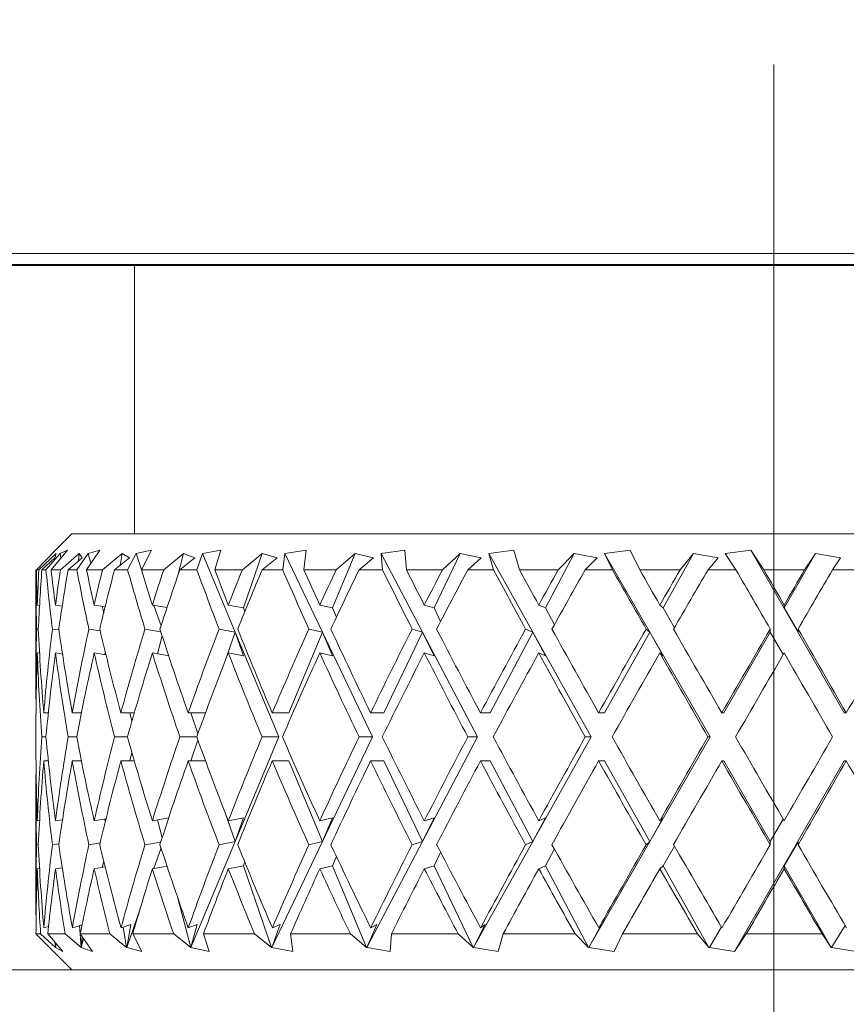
# Model space of a CAD drawing. Header units: inches. Extents: x 2.3 to 31.3, y 1.3 to 21.
# Tile 9 of 26: x 13.194 to 13.539, y 6.224 to 6.635. Entities that reach past the tile are written whole.
import ezdxf

# ---------------------------------------------------------------- set-up
doc = ezdxf.new("R2010")
doc.units = ezdxf.units.IN
doc.header["$MEASUREMENT"] = 0
doc.linetypes.add('CENTERX2', pattern=[0.8, 0.5, -0.1, 0.1, -0.1])

msp = doc.modelspace()

# ---------------------------------------------------------------- linework, layer by layer
at = {"color": 7, "linetype": 'CENTERX2', "lineweight": 0}
msp.add_line((13.50854, 1.31649), (13.50854, 7.04611), dxfattribs=at)
at = {"color": 7, "linetype": 'Continuous', "lineweight": 15}
for p, q in [((12.68104, 6.53757), (14.33704, 6.53757)), ((14.19476, 6.53302), (12.81926, 6.53302)), ((13.24162, 6.53257), (13.18701, 6.53257)), ((13.24162, 6.53257), (13.24162, 6.42057)), ((13.7724, 6.53257), (13.24162, 6.53257)), ((13.21551, 6.42057), (13.20807, 6.41313)), ((13.21551, 6.42057), (13.79851, 6.42057)), ((13.20068, 6.40557), (13.20867, 6.4137)), ((13.2089, 6.4123), (13.20173, 6.40557)), ((13.21058, 6.4123), (13.2047, 6.40557)), ((13.20683, 6.40557), (13.21372, 6.4137)), ((13.20867, 6.4137), (13.2073, 6.4123)), ((13.20846, 6.41057), (13.2089, 6.4123)), ((13.21372, 6.4137), (13.21058, 6.4123)), ((13.21058, 6.4123), (13.2109, 6.41038)), ((13.21852, 6.4123), (13.21074, 6.40557)), ((13.22238, 6.4123), (13.21757, 6.40557)), ((13.21852, 6.4123), (13.2183, 6.40925)), ((13.21986, 6.41057), (13.21852, 6.4123)), ((13.2216, 6.40557), (13.22722, 6.4137)), ((13.22722, 6.4137), (13.22238, 6.4123)), ((13.22238, 6.4123), (13.22344, 6.40823)), ((13.23644, 6.4123), (13.22828, 6.40557)), ((13.23644, 6.4123), (13.23561, 6.40741)), ((13.23953, 6.41057), (13.23644, 6.4123)), ((13.24237, 6.4123), (13.23878, 6.40557)), ((13.24876, 6.4137), (13.24237, 6.4123)), ((13.24237, 6.4123), (13.24464, 6.40568)), ((13.24459, 6.40557), (13.24876, 6.4137)), ((13.26214, 6.4123), (13.25383, 6.40557)), ((13.26214, 6.4123), (13.25977, 6.40318)), ((13.26689, 6.41057), (13.26214, 6.4123)), ((13.26997, 6.4123), (13.2677, 6.40557)), ((13.27773, 6.4137), (13.26997, 6.4123)), ((13.26997, 6.4123), (13.28363, 6.37953)), ((13.27513, 6.40557), (13.27773, 6.4137)), ((13.29488, 6.4123), (13.28667, 6.40557)), ((13.29488, 6.4123), (13.28709, 6.38961)), ((13.30115, 6.41057), (13.29488, 6.4123)), ((13.3044, 6.4123), (13.3035, 6.40557)), ((13.3133, 6.4137), (13.3044, 6.4123)), ((13.3044, 6.4123), (13.32007, 6.37953)), ((13.31234, 6.40557), (13.3133, 6.4137)), ((13.33373, 6.4123), (13.32427, 6.38961)), ((13.33373, 6.4123), (13.32584, 6.40557)), ((13.34134, 6.41057), (13.33373, 6.4123)), ((13.35444, 6.4137), (13.34465, 6.4123)), ((13.34465, 6.4123), (13.34516, 6.40557)), ((13.34465, 6.4123), (13.36189, 6.37953)), ((13.35515, 6.40557), (13.35444, 6.4137)), ((13.37756, 6.4123), (13.36671, 6.38961)), ((13.37756, 6.4123), (13.37023, 6.40557)), ((13.3863, 6.41057), (13.37756, 6.4123)), ((13.39997, 6.4137), (13.38957, 6.4123)), ((13.38957, 6.4123), (13.39148, 6.40557)), ((13.38957, 6.4123), (13.40788, 6.37953)), ((13.40232, 6.40557), (13.39997, 6.4137)), ((13.42512, 6.4123), (13.41318, 6.38961)), ((13.42512, 6.4123), (13.41855, 6.40557)), ((13.43473, 6.41057), (13.42512, 6.4123)), ((13.44857, 6.4137), (13.43787, 6.4123)), ((13.43787, 6.4123), (13.44112, 6.40557)), ((13.43787, 6.4123), (13.45672, 6.37953)), ((13.45251, 6.40557), (13.44857, 6.4137)), ((13.47503, 6.4123), (13.46235, 6.38961)), ((13.47503, 6.4123), (13.46942, 6.40557)), ((13.48524, 6.41057), (13.47503, 6.4123)), ((13.49886, 6.4137), (13.48816, 6.4123)), ((13.48816, 6.4123), (13.49265, 6.40557)), ((13.53791, 6.34582), (13.49886, 6.4137)), ((13.50427, 6.40557), (13.49886, 6.4137)), ((13.52586, 6.4123), (13.51281, 6.38961)), ((13.52586, 6.4123), (13.52137, 6.40557)), ((13.53637, 6.41057), (13.52586, 6.4123)), ((13.203, 6.40557), (13.20846, 6.41057)), ((13.21395, 6.40557), (13.21986, 6.41057)), ((13.23334, 6.40557), (13.23953, 6.41057)), ((13.2606, 6.40557), (13.26689, 6.41057)), ((13.29495, 6.40557), (13.30115, 6.41057)), ((13.3354, 6.40557), (13.34134, 6.41057)), ((13.38078, 6.40557), (13.3863, 6.41057)), ((13.4298, 6.40557), (13.43473, 6.41057)), ((13.48104, 6.40557), (13.48524, 6.41057)), ((13.53302, 6.40557), (13.53637, 6.41057)), ((13.20051, 6.40325), (13.20051, 6.35835)), ((13.20173, 6.40557), (13.20068, 6.40557)), ((13.2047, 6.40557), (13.203, 6.40557)), ((13.21074, 6.40557), (13.20683, 6.40557)), ((13.21757, 6.40557), (13.21395, 6.40557)), ((13.22828, 6.40557), (13.2216, 6.40557)), ((13.23878, 6.40557), (13.23334, 6.40557)), ((13.25383, 6.40557), (13.24459, 6.40557)), ((13.2677, 6.40557), (13.2606, 6.40557)), ((13.28667, 6.40557), (13.27513, 6.40557)), ((13.3035, 6.40557), (13.29495, 6.40557)), ((13.32584, 6.40557), (13.31234, 6.40557)), ((13.34516, 6.40557), (13.3354, 6.40557)), ((13.37023, 6.40557), (13.35515, 6.40557)), ((13.39148, 6.40557), (13.38078, 6.40557)), ((13.41855, 6.40557), (13.40232, 6.40557)), ((13.44112, 6.40557), (13.4298, 6.40557)), ((13.46942, 6.40557), (13.45251, 6.40557)), ((13.49265, 6.40557), (13.48104, 6.40557)), ((13.52137, 6.40557), (13.50427, 6.40557)), ((13.5446, 6.40557), (13.53302, 6.40557)), ((13.20201, 6.3907), (13.20109, 6.39084)), ((13.21148, 6.39041), (13.20867, 6.39084)), ((13.22939, 6.39011), (13.22483, 6.39084)), ((13.25522, 6.38978), (13.2491, 6.39084)), ((13.24978, 6.39072), (13.25272, 6.38216)), ((13.28709, 6.38961), (13.2808, 6.39084)), ((13.32427, 6.38961), (13.31901, 6.39084)), ((13.36671, 6.38961), (13.36262, 6.39084)), ((13.41318, 6.38961), (13.41039, 6.39084)), ((13.46235, 6.38961), (13.46093, 6.39084)), ((13.51281, 6.38961), (13.51281, 6.39084)), ((13.22809, 6.39032), (13.22879, 6.38766)), ((13.28765, 6.38799), (13.28709, 6.38961)), ((13.32591, 6.38572), (13.32427, 6.38961)), ((13.36942, 6.38401), (13.36671, 6.38961)), ((13.41691, 6.38262), (13.41318, 6.38961)), ((13.46701, 6.38139), (13.46235, 6.38961)), ((13.5186, 6.37968), (13.51281, 6.38961)), ((13.20079, 6.38084), (13.2015, 6.38074)), ((13.20739, 6.38084), (13.2101, 6.38044)), ((13.22261, 6.38084), (13.22731, 6.3801)), ((13.24602, 6.38084), (13.25264, 6.3797)), ((13.27693, 6.38084), (13.28363, 6.37953)), ((13.28363, 6.37953), (13.27953, 6.36758)), ((13.28363, 6.37953), (13.30185, 6.33582)), ((13.28363, 6.37953), (13.28709, 6.36961)), ((13.32007, 6.37953), (13.30602, 6.34582)), ((13.31446, 6.38084), (13.32007, 6.37953)), ((13.32007, 6.37953), (13.34098, 6.33582)), ((13.32007, 6.37953), (13.32427, 6.36961)), ((13.36189, 6.37953), (13.34576, 6.34582)), ((13.35753, 6.38084), (13.36189, 6.37953)), ((13.36189, 6.37953), (13.38488, 6.33582)), ((13.36189, 6.37953), (13.36671, 6.36961)), ((13.40788, 6.37953), (13.39014, 6.34582)), ((13.4049, 6.38084), (13.40788, 6.37953)), ((13.40788, 6.37953), (13.41318, 6.36961)), ((13.40788, 6.37953), (13.4323, 6.33582)), ((13.45672, 6.37953), (13.43789, 6.34582)), ((13.45521, 6.38084), (13.45672, 6.37953)), ((13.45672, 6.37953), (13.46235, 6.36961)), ((13.45672, 6.37953), (13.48187, 6.33582)), ((13.50701, 6.37953), (13.48762, 6.34582)), ((13.50701, 6.38084), (13.50701, 6.37953)), ((13.50701, 6.37953), (13.51245, 6.37022)), ((13.5186, 6.38081), (13.5186, 6.37968)), ((13.25321, 6.37794), (13.25126, 6.37046)), ((13.20202, 6.3707), (13.20109, 6.37084)), ((13.21159, 6.3704), (13.20867, 6.37084)), ((13.22973, 6.37006), (13.22483, 6.37084)), ((13.22947, 6.3711), (13.22931, 6.37013)), ((13.25592, 6.36966), (13.2491, 6.37084)), ((13.28709, 6.36961), (13.2808, 6.37084)), ((13.32427, 6.36961), (13.31901, 6.37084)), ((13.36671, 6.36961), (13.36262, 6.37084)), ((13.41318, 6.36961), (13.41039, 6.37084)), ((13.46235, 6.36961), (13.46093, 6.37084)), ((13.20568, 6.34582), (13.20378, 6.34582)), ((13.21949, 6.34582), (13.21569, 6.34582)), ((13.24157, 6.34582), (13.23598, 6.34582)), ((13.23966, 6.34582), (13.24056, 6.34234)), ((13.27128, 6.34582), (13.26406, 6.34582)), ((13.26519, 6.34582), (13.26814, 6.33724)), ((13.30602, 6.34582), (13.29914, 6.34582)), ((13.34576, 6.34582), (13.34019, 6.34582)), ((13.39014, 6.34582), (13.38605, 6.34582)), ((13.43789, 6.34582), (13.43538, 6.34582)), ((13.48762, 6.34582), (13.48678, 6.34582)), ((13.53791, 6.34582), (13.53875, 6.34582)), ((13.20051, 6.33835), (13.20051, 6.33329)), ((13.20468, 6.33582), (13.20299, 6.33582)), ((13.21754, 6.33582), (13.21395, 6.33582)), ((13.23872, 6.33582), (13.23333, 6.33582)), ((13.26763, 6.33582), (13.26059, 6.33582)), ((13.26814, 6.33441), (13.26519, 6.32582)), ((13.30185, 6.33582), (13.28363, 6.29211)), ((13.30185, 6.33582), (13.29493, 6.33582)), ((13.34098, 6.33582), (13.32007, 6.29211)), ((13.34098, 6.33582), (13.33538, 6.33582)), ((13.38488, 6.33582), (13.36189, 6.29211)), ((13.38488, 6.33582), (13.38076, 6.33582)), ((13.4323, 6.33582), (13.40788, 6.29211)), ((13.4323, 6.33582), (13.42978, 6.33582)), ((13.48187, 6.33582), (13.45672, 6.29211)), ((13.48187, 6.33582), (13.48102, 6.33582)), ((13.24056, 6.3293), (13.23966, 6.32582)), ((13.20568, 6.32582), (13.20378, 6.32582)), ((13.21949, 6.32582), (13.21569, 6.32582)), ((13.24157, 6.32582), (13.23598, 6.32582)), ((13.27128, 6.32582), (13.26406, 6.32582)), ((13.30602, 6.32582), (13.29914, 6.32582)), ((13.30602, 6.32582), (13.32007, 6.29211)), ((13.34576, 6.32582), (13.34019, 6.32582)), ((13.34576, 6.32582), (13.36189, 6.29211)), ((13.39014, 6.32582), (13.38605, 6.32582)), ((13.39014, 6.32582), (13.40788, 6.29211)), ((13.43789, 6.32582), (13.43538, 6.32582)), ((13.43789, 6.32582), (13.45672, 6.29211)), ((13.48762, 6.32582), (13.48678, 6.32582)), ((13.48762, 6.32582), (13.50701, 6.29211)), ((13.49215, 6.24628), (13.53791, 6.32582)), ((13.53791, 6.32582), (13.53875, 6.32582)), ((13.20051, 6.31329), (13.20051, 6.26839)), ((13.27953, 6.30407), (13.28363, 6.29211)), ((13.20109, 6.30081), (13.20202, 6.30095)), ((13.20867, 6.30081), (13.21159, 6.30125)), ((13.22483, 6.30081), (13.22973, 6.30159)), ((13.22931, 6.30152), (13.22947, 6.30055)), ((13.2491, 6.30081), (13.25592, 6.30199)), ((13.25126, 6.30118), (13.25321, 6.2937)), ((13.2808, 6.30081), (13.28709, 6.30204)), ((13.28709, 6.30204), (13.28363, 6.29211)), ((13.31901, 6.30081), (13.32427, 6.30204)), ((13.32427, 6.30204), (13.32007, 6.29211)), ((13.36671, 6.30204), (13.36189, 6.29211)), ((13.36262, 6.30081), (13.36671, 6.30204)), ((13.41318, 6.30204), (13.40788, 6.29211)), ((13.41039, 6.30081), (13.41318, 6.30204)), ((13.46235, 6.30204), (13.45672, 6.29211)), ((13.46093, 6.30081), (13.46235, 6.30204)), ((13.51245, 6.30143), (13.50701, 6.29211)), ((13.25264, 6.29194), (13.24602, 6.2908)), ((13.28363, 6.29211), (13.2652, 6.24789)), ((13.28363, 6.29211), (13.27693, 6.2908)), ((13.32007, 6.29211), (13.29892, 6.24789)), ((13.32007, 6.29211), (13.31446, 6.2908)), ((13.36189, 6.29211), (13.33862, 6.24789)), ((13.36189, 6.29211), (13.35753, 6.2908)), ((13.40788, 6.29211), (13.38317, 6.24789)), ((13.40788, 6.29211), (13.4049, 6.2908)), ((13.45672, 6.29211), (13.43128, 6.24789)), ((13.45672, 6.29211), (13.45521, 6.2908)), ((13.50701, 6.29211), (13.50701, 6.2908)), ((13.51281, 6.28204), (13.5186, 6.29197)), ((13.5186, 6.29197), (13.5186, 6.29083)), ((13.2015, 6.29091), (13.20079, 6.2908)), ((13.2101, 6.29121), (13.20739, 6.2908)), ((13.22731, 6.29154), (13.22261, 6.2908)), ((13.25272, 6.28948), (13.24978, 6.28093)), ((13.36671, 6.28204), (13.36942, 6.28763)), ((13.41318, 6.28204), (13.41691, 6.28903)), ((13.46235, 6.28204), (13.46701, 6.29026)), ((13.22879, 6.28399), (13.22809, 6.28133)), ((13.28709, 6.28204), (13.28765, 6.28365)), ((13.32427, 6.28204), (13.32591, 6.28593)), ((13.20109, 6.28081), (13.20201, 6.28095)), ((13.20867, 6.28081), (13.21148, 6.28123)), ((13.22483, 6.28081), (13.22939, 6.28153)), ((13.2491, 6.28081), (13.25522, 6.28187)), ((13.2808, 6.28081), (13.28709, 6.28204)), ((13.28709, 6.28204), (13.29882, 6.24789)), ((13.31901, 6.28081), (13.32427, 6.28204)), ((13.32427, 6.28204), (13.33851, 6.24789)), ((13.36262, 6.28081), (13.36671, 6.28204)), ((13.36671, 6.28204), (13.38304, 6.24789)), ((13.41039, 6.28081), (13.41318, 6.28204)), ((13.41318, 6.28204), (13.43115, 6.24789)), ((13.46093, 6.28081), (13.46235, 6.28204)), ((13.46235, 6.28204), (13.48143, 6.24789)), ((13.51281, 6.28081), (13.51281, 6.28204)), ((13.51281, 6.28204), (13.53245, 6.24789)), ((13.25977, 6.26847), (13.26512, 6.24789)), ((13.24399, 6.26407), (13.23844, 6.24789)), ((13.20379, 6.25612), (13.20578, 6.25671)), ((13.21572, 6.25612), (13.2198, 6.25737)), ((13.21869, 6.25703), (13.21936, 6.24789)), ((13.23602, 6.25612), (13.24014, 6.25747)), ((13.23693, 6.25642), (13.23837, 6.24789)), ((13.24014, 6.25747), (13.23842, 6.24792)), ((13.26411, 6.25612), (13.26782, 6.25747)), ((13.26782, 6.25747), (13.26519, 6.24792)), ((13.30239, 6.25747), (13.29891, 6.24792)), ((13.2992, 6.25612), (13.30239, 6.25747)), ((13.34285, 6.25747), (13.33862, 6.24792)), ((13.34026, 6.25612), (13.34285, 6.25747)), ((13.38802, 6.25747), (13.38318, 6.24792)), ((13.38612, 6.25612), (13.38802, 6.25747)), ((13.43663, 6.25747), (13.43129, 6.24792)), ((13.43546, 6.25612), (13.43663, 6.25747)), ((13.48666, 6.25647), (13.48159, 6.24792)), ((13.53824, 6.25714), (13.53262, 6.24792)), ((13.20477, 6.24933), (13.20053, 6.25357)), ((13.20053, 6.25357), (13.20247, 6.25357)), ((13.20247, 6.25357), (13.20862, 6.24789)), ((13.21175, 6.24628), (13.20544, 6.25357)), ((13.20544, 6.25357), (13.2127, 6.25357)), ((13.2127, 6.25357), (13.21936, 6.24789)), ((13.22418, 6.24628), (13.21904, 6.25357)), ((13.21904, 6.25357), (13.23139, 6.25357)), ((13.21974, 6.25257), (13.21938, 6.24792)), ((13.22038, 6.25166), (13.2194, 6.24789)), ((13.23139, 6.25357), (13.23837, 6.24789)), ((13.24475, 6.24628), (13.24092, 6.25357)), ((13.24092, 6.25357), (13.25801, 6.25357)), ((13.25801, 6.25357), (13.26512, 6.24789)), ((13.27286, 6.24628), (13.27045, 6.25357)), ((13.27045, 6.25357), (13.2918, 6.25357)), ((13.2918, 6.25357), (13.29882, 6.24789)), ((13.30771, 6.24628), (13.30679, 6.25357)), ((13.30679, 6.25357), (13.33178, 6.25357)), ((13.33178, 6.25357), (13.33851, 6.24789)), ((13.3483, 6.24628), (13.34889, 6.25357)), ((13.34889, 6.25357), (13.3768, 6.25357)), ((13.3768, 6.25357), (13.38304, 6.24789)), ((13.39344, 6.24628), (13.39553, 6.25357)), ((13.39553, 6.25357), (13.42556, 6.25357)), ((13.42556, 6.25357), (13.43115, 6.24789)), ((13.44186, 6.24628), (13.44539, 6.25357)), ((13.44539, 6.25357), (13.47667, 6.25357)), ((13.47667, 6.25357), (13.48143, 6.24789)), ((13.49215, 6.24628), (13.49701, 6.25357)), ((13.49701, 6.25357), (13.52865, 6.25357)), ((13.52865, 6.25357), (13.53245, 6.24789)), ((13.20476, 6.24932), (13.21551, 6.23857)), ((13.20856, 6.24997), (13.20862, 6.24792)), ((13.20862, 6.24789), (13.20862, 6.24792)), ((13.20862, 6.24792), (13.20864, 6.24789)), ((13.20892, 6.24955), (13.20864, 6.24789)), ((13.20864, 6.24789), (13.21175, 6.24628)), ((13.21936, 6.24789), (13.21938, 6.24792)), ((13.21938, 6.24792), (13.2194, 6.24789)), ((13.2194, 6.24789), (13.22418, 6.24628)), ((13.23837, 6.24789), (13.23842, 6.24792)), ((13.23842, 6.24792), (13.23844, 6.24789)), ((13.23844, 6.24789), (13.24475, 6.24628)), ((13.26512, 6.24789), (13.26519, 6.24792)), ((13.26519, 6.24792), (13.2652, 6.24789)), ((13.2652, 6.24789), (13.27286, 6.24628)), ((13.29882, 6.24789), (13.29891, 6.24792)), ((13.29891, 6.24792), (13.29892, 6.24789)), ((13.29892, 6.24789), (13.30771, 6.24628)), ((13.33851, 6.24789), (13.33862, 6.24792)), ((13.33862, 6.24792), (13.33862, 6.24789)), ((13.33862, 6.24789), (13.3483, 6.24628)), ((13.38304, 6.24789), (13.38318, 6.24792)), ((13.38318, 6.24792), (13.38317, 6.24789)), ((13.38317, 6.24789), (13.39344, 6.24628)), ((13.43115, 6.24789), (13.43129, 6.24792)), ((13.43129, 6.24792), (13.43128, 6.24789)), ((13.43128, 6.24789), (13.44186, 6.24628)), ((13.48143, 6.24789), (13.48159, 6.24792)), ((13.48159, 6.24792), (13.48157, 6.24789)), ((13.48157, 6.24789), (13.49215, 6.24628)), ((13.53245, 6.24789), (13.53262, 6.24792)), ((13.53262, 6.24792), (13.53259, 6.24789)), ((13.53259, 6.24789), (13.54287, 6.24628)), ((13.06201, 6.23857), (13.47176, 6.23857)), ((13.54226, 6.23857), (13.47176, 6.23857))]:
    msp.add_line(p, q, dxfattribs=at)
for centre, major_axis, ratio, start_param, end_param in [((13.50701, 6.33582), (-0.0576, 0.52986), 0.568145, 1.377349, 1.424209), ((13.50701, 6.35582), (-0.0576, 0.52986), 0.568145, 1.415266, 1.443115), ((13.50701, 6.33582), (-0.01948, 0.53075), 0.576312, 1.417877, 1.445832), ((13.50701, 6.31582), (-0.01948, 0.53075), 0.576312, 1.379769, 1.426919), ((13.50701, 6.33582), (-0.12592, 0.52665), 0.530596, 1.312839, 1.3597), ((13.50701, 6.35582), (-0.12592, 0.52665), 0.530596, 1.350756, 1.378606), ((13.50701, 6.33582), (0.0576, 0.52986), 0.568145, 1.500708, 1.528662), ((13.50701, 6.31582), (0.0576, 0.52986), 0.568145, 1.462599, 1.509749), ((13.50701, 6.33582), (-0.18015, 0.52398), 0.473241, 1.27774, 1.3246), ((13.50701, 6.35582), (-0.18015, 0.52398), 0.473241, 1.315657, 1.343506), ((13.50701, 6.33582), (0.12592, 0.52665), 0.530596, 1.565217, 1.593171), ((13.50701, 6.31582), (0.12592, 0.52665), 0.530596, 1.527108, 1.574258), ((13.50701, 6.33582), (-0.22127, 0.52324), 0.405341, 1.269268, 1.316128), ((13.50701, 6.35582), (-0.22127, 0.52324), 0.405341, 1.307185, 1.335035), ((13.50701, 6.33582), (0.18015, 0.52398), 0.473241, 1.600316, 1.628271), ((13.50701, 6.31582), (0.18015, 0.52398), 0.473241, 1.562208, 1.609358), ((13.50701, 6.33582), (-0.25201, 0.52421), 0.332803, 1.280382, 1.327242), ((13.50701, 6.35582), (-0.25201, 0.52421), 0.332803, 1.318299, 1.346148), ((13.50701, 6.33582), (0.22127, 0.52324), 0.405341, 1.608788, 1.636742), ((13.50701, 6.31582), (0.22127, 0.52324), 0.405341, 1.57068, 1.617829), ((13.50701, 6.33582), (-0.27462, 0.5261), 0.258705, 1.304796, 1.351657), ((13.50701, 6.35582), (-0.27462, 0.5261), 0.258705, 1.342713, 1.370563), ((13.50701, 6.33582), (0.25201, 0.52421), 0.332803, 1.597674, 1.625629), ((13.50701, 6.31582), (0.25201, 0.52421), 0.332803, 1.559566, 1.606716), ((13.50701, 6.33582), (-0.29061, 0.52816), 0.184425, 1.337898, 1.384758), ((13.50701, 6.35582), (-0.29061, 0.52816), 0.184425, 1.375815, 1.403665), ((13.50701, 6.33582), (0.27462, 0.5261), 0.258705, 1.57326, 1.601214), ((13.50701, 6.31582), (0.27462, 0.5261), 0.258705, 1.535151, 1.582301), ((13.50701, 6.33582), (-0.30086, 0.52983), 0.110441, 1.376397, 1.423257), ((13.50701, 6.35582), (-0.30086, 0.52983), 0.110441, 1.414314, 1.442164), ((13.50701, 6.33582), (0.29061, 0.52816), 0.184425, 1.540158, 1.568112), ((13.50701, 6.31582), (0.29061, 0.52816), 0.184425, 1.502049, 1.549199), ((13.50701, 6.33582), (-0.30588, 0.53075), 0.036772, 1.417839, 1.4647), ((13.50701, 6.35582), (-0.30588, 0.53075), 0.036772, 1.455757, 1.483606), ((13.50701, 6.33582), (0.30086, 0.52983), 0.110441, 1.501659, 1.529613), ((13.50701, 6.31582), (0.30086, 0.52983), 0.110441, 1.46355, 1.5107), ((13.50701, 6.33582), (-0.30588, 0.53075), 0.036772, 4.776108, 4.822969), ((13.50701, 6.35582), (-0.30588, 0.53075), 0.036772, 4.757202, 4.785052), ((13.50701, 6.33582), (0.30588, 0.53075), 0.036772, 1.460217, 1.488171), ((13.50701, 6.31582), (0.30588, 0.53075), 0.036772, 1.422108, 1.469258), ((13.50701, 6.33582), (-0.01948, 0.53075), 0.576312, 1.464738, 1.526047), ((13.50701, 6.35582), (-0.0576, 0.52986), 0.568145, 1.462028, 1.527955), ((13.50701, 6.33582), (0.0576, 0.52986), 0.568145, 1.547568, 1.613638), ((13.50701, 6.35582), (-0.12592, 0.52665), 0.530596, 1.397519, 1.463446), ((13.50701, 6.33582), (0.12592, 0.52665), 0.530596, 1.612077, 1.678147), ((13.50701, 6.35582), (-0.18015, 0.52398), 0.473241, 1.362419, 1.428346), ((13.50701, 6.33582), (0.18015, 0.52398), 0.473241, 1.647177, 1.713247), ((13.50701, 6.35582), (-0.22127, 0.52324), 0.405341, 1.353947, 1.419874), ((13.50701, 6.33582), (0.22127, 0.52324), 0.405341, 1.655648, 1.721718), ((13.50701, 6.35582), (-0.25201, 0.52421), 0.332803, 1.365061, 1.430988), ((13.50701, 6.33582), (0.25201, 0.52421), 0.332803, 1.644535, 1.710605), ((13.50701, 6.35582), (-0.27462, 0.5261), 0.258705, 1.389476, 1.455402), ((13.50701, 6.33582), (0.27462, 0.5261), 0.258705, 1.62012, 1.68619), ((13.50701, 6.35582), (-0.29061, 0.52816), 0.184425, 1.422577, 1.488504), ((13.50701, 6.33582), (0.29061, 0.52816), 0.184425, 1.587018, 1.653088), ((13.50701, 6.35582), (-0.30086, 0.52983), 0.110441, 1.461076, 1.527003), ((13.50701, 6.33582), (0.30086, 0.52983), 0.110441, 1.548519, 1.614589), ((13.50701, 6.35582), (-0.30588, 0.53075), 0.036772, 1.502519, 1.568446), ((13.50701, 6.33582), (0.30588, 0.53075), 0.036772, 1.507077, 1.573147), ((13.50701, 6.35582), (-0.30588, 0.53075), 0.036772, 4.672362, 4.738289), ((13.50701, 6.33582), (0.30588, 0.53075), 0.036772, 4.752416, 4.818486), ((13.50701, 6.31582), (-0.01948, 0.53075), 0.576312, 1.445832, 1.507192), ((13.50701, 6.33582), (-0.0576, 0.52986), 0.568145, 1.443115, 1.509117), ((13.50701, 6.31582), (0.0576, 0.52986), 0.568145, 1.528662, 1.594793), ((13.50701, 6.33582), (-0.12592, 0.52665), 0.530596, 1.378606, 1.444608), ((13.50701, 6.31582), (0.12592, 0.52665), 0.530596, 1.593171, 1.659302), ((13.50701, 6.33582), (-0.18015, 0.52398), 0.473241, 1.343506, 1.409508), ((13.50701, 6.31582), (0.18015, 0.52398), 0.473241, 1.628271, 1.694402), ((13.50701, 6.33582), (-0.22127, 0.52324), 0.405341, 1.335035, 1.401036), ((13.50701, 6.31582), (0.22127, 0.52324), 0.405341, 1.636742, 1.702874), ((13.50701, 6.33582), (-0.25201, 0.52421), 0.332803, 1.346148, 1.41215), ((13.50701, 6.31582), (0.25201, 0.52421), 0.332803, 1.625629, 1.69176), ((13.50701, 6.33582), (-0.27462, 0.5261), 0.258705, 1.370563, 1.436565), ((13.50701, 6.31582), (0.27462, 0.5261), 0.258705, 1.601214, 1.667345), ((13.50701, 6.33582), (-0.29061, 0.52816), 0.184425, 1.403665, 1.469666), ((13.50701, 6.31582), (0.29061, 0.52816), 0.184425, 1.568112, 1.634244), ((13.50701, 6.33582), (-0.30086, 0.52983), 0.110441, 1.442164, 1.508165), ((13.50701, 6.31582), (0.30086, 0.52983), 0.110441, 1.529613, 1.595745), ((13.50701, 6.33582), (-0.30588, 0.53075), 0.036772, 1.483606, 1.549608), ((13.50701, 6.31582), (0.30588, 0.53075), 0.036772, 1.488171, 1.554302), ((13.50701, 6.33582), (-0.30588, 0.53075), 0.036772, 4.6912, 4.757202), ((13.50701, 6.35582), (0.01948, 0.53075), 0.576312, 1.634401, 1.695761), ((13.50701, 6.33582), (0.0576, 0.52986), 0.568145, 1.632476, 1.698478), ((13.50701, 6.35582), (-0.0576, 0.52986), 0.568145, 1.546799, 1.612931), ((13.50701, 6.33582), (0.12592, 0.52665), 0.530596, 1.696985, 1.762987), ((13.50701, 6.35582), (-0.12592, 0.52665), 0.530596, 1.48229, 1.548422), ((13.50701, 6.33582), (0.18015, 0.52398), 0.473241, 1.732085, 1.798086), ((13.50701, 6.35582), (-0.18015, 0.52398), 0.473241, 1.447191, 1.513322), ((13.50701, 6.33582), (0.22127, 0.52324), 0.405341, 1.740556, 1.806558), ((13.50701, 6.35582), (-0.22127, 0.52324), 0.405341, 1.438719, 1.50485), ((13.50701, 6.33582), (0.25201, 0.52421), 0.332803, 1.729443, 1.795444), ((13.50701, 6.35582), (-0.25201, 0.52421), 0.332803, 1.449833, 1.515964), ((13.50701, 6.33582), (0.27462, 0.5261), 0.258705, 1.705028, 1.77103), ((13.50701, 6.35582), (-0.27462, 0.5261), 0.258705, 1.474247, 1.540379), ((13.50701, 6.33582), (0.29061, 0.52816), 0.184425, 1.671926, 1.737928), ((13.50701, 6.35582), (-0.29061, 0.52816), 0.184425, 1.507349, 1.57348), ((13.50701, 6.33582), (0.30086, 0.52983), 0.110441, 1.633427, 1.699429), ((13.50701, 6.35582), (-0.30086, 0.52983), 0.110441, 1.545848, 1.611979), ((13.50701, 6.33582), (0.30588, 0.53075), 0.036772, 1.591985, 1.657987), ((13.50701, 6.35582), (-0.30588, 0.53075), 0.036772, 1.58729, 1.653422), ((13.50701, 6.33582), (0.30588, 0.53075), 0.036772, 4.667576, 4.733578), ((13.50701, 6.31582), (0.0576, 0.52986), 0.568145, 1.613638, 1.679565), ((13.50701, 6.33582), (-0.0576, 0.52986), 0.568145, 1.527955, 1.594025), ((13.50701, 6.31582), (0.12592, 0.52665), 0.530596, 1.678147, 1.744074), ((13.50701, 6.33582), (-0.12592, 0.52665), 0.530596, 1.463446, 1.529516), ((13.50701, 6.31582), (0.18015, 0.52398), 0.473241, 1.713247, 1.779174), ((13.50701, 6.33582), (-0.18015, 0.52398), 0.473241, 1.428346, 1.494416), ((13.50701, 6.31582), (0.22127, 0.52324), 0.405341, 1.721718, 1.787645), ((13.50701, 6.33582), (-0.22127, 0.52324), 0.405341, 1.419874, 1.485944), ((13.50701, 6.31582), (0.25201, 0.52421), 0.332803, 1.710605, 1.776532), ((13.50701, 6.33582), (-0.25201, 0.52421), 0.332803, 1.430988, 1.497058), ((13.50701, 6.31582), (0.27462, 0.5261), 0.258705, 1.68619, 1.752117), ((13.50701, 6.33582), (-0.27462, 0.5261), 0.258705, 1.455402, 1.521472), ((13.50701, 6.31582), (0.29061, 0.52816), 0.184425, 1.653088, 1.719015), ((13.50701, 6.33582), (-0.29061, 0.52816), 0.184425, 1.488504, 1.554574), ((13.50701, 6.31582), (0.30086, 0.52983), 0.110441, 1.614589, 1.680516), ((13.50701, 6.33582), (-0.30086, 0.52983), 0.110441, 1.527003, 1.593073), ((13.50701, 6.31582), (0.30588, 0.53075), 0.036772, 1.573147, 1.639074), ((13.50701, 6.33582), (-0.30588, 0.53075), 0.036772, 1.568446, 1.634516), ((13.50701, 6.31582), (0.30588, 0.53075), 0.036772, 4.686489, 4.752416), ((13.50701, 6.33582), (-0.30588, 0.53075), 0.036772, 4.606292, 4.672362), ((13.50701, 6.33582), (0.01948, 0.53075), 0.576312, 1.615546, 1.676855), ((13.50701, 6.33582), (0.0576, 0.52986), 0.568145, 1.717384, 1.77883), ((13.50701, 6.35582), (0.01948, 0.53075), 0.576312, 1.714674, 1.780876), ((13.50701, 6.33582), (0.12592, 0.52665), 0.530596, 1.781893, 1.847688), ((13.50701, 6.35582), (-0.0576, 0.52986), 0.568145, 1.631844, 1.698046), ((13.50701, 6.33582), (0.18015, 0.52398), 0.473241, 1.816993, 1.882787), ((13.50701, 6.35582), (-0.12592, 0.52665), 0.530596, 1.567335, 1.633536), ((13.50701, 6.33582), (0.22127, 0.52324), 0.405341, 1.825464, 1.891259), ((13.50701, 6.35582), (-0.18015, 0.52398), 0.473241, 1.532235, 1.598437), ((13.50701, 6.33582), (0.25201, 0.52421), 0.332803, 1.81435, 1.880145), ((13.50701, 6.35582), (-0.22127, 0.52324), 0.405341, 1.523763, 1.589965), ((13.50701, 6.33582), (0.27462, 0.5261), 0.258705, 1.789936, 1.855731), ((13.50701, 6.35582), (-0.25201, 0.52421), 0.332803, 1.534877, 1.601079), ((13.50701, 6.33582), (0.29061, 0.52816), 0.184425, 1.756834, 1.822629), ((13.50701, 6.35582), (-0.27462, 0.5261), 0.258705, 1.559291, 1.625493), ((13.50701, 6.33582), (0.30086, 0.52983), 0.110441, 1.718335, 1.78413), ((13.50701, 6.35582), (-0.29061, 0.52816), 0.184425, 1.592393, 1.658595), ((13.50701, 6.33582), (0.30588, 0.53075), 0.036772, 1.676893, 1.742688), ((13.50701, 6.35582), (-0.30086, 0.52983), 0.110441, 1.630892, 1.697094), ((13.50701, 6.33582), (0.30588, 0.53075), 0.036772, 4.582875, 4.64867), ((13.50701, 6.35582), (-0.30588, 0.53075), 0.036772, 1.672335, 1.738536), ((13.50701, 6.31582), (0.0576, 0.52986), 0.568145, 1.698478, 1.750006), ((13.50701, 6.33582), (0.01948, 0.53075), 0.576312, 1.695761, 1.747507), ((13.50701, 6.31582), (0.12592, 0.52665), 0.530596, 1.762987, 1.814515), ((13.50701, 6.33582), (-0.0576, 0.52986), 0.568145, 1.612931, 1.664677), ((13.50701, 6.31582), (0.18015, 0.52398), 0.473241, 1.798086, 1.849615), ((13.50701, 6.33582), (-0.12592, 0.52665), 0.530596, 1.548422, 1.600168), ((13.50701, 6.31582), (0.22127, 0.52324), 0.405341, 1.806558, 1.858086), ((13.50701, 6.33582), (-0.18015, 0.52398), 0.473241, 1.513322, 1.565068), ((13.50701, 6.31582), (0.25201, 0.52421), 0.332803, 1.795444, 1.846973), ((13.50701, 6.33582), (-0.22127, 0.52324), 0.405341, 1.50485, 1.556596), ((13.50701, 6.31582), (0.27462, 0.5261), 0.258705, 1.77103, 1.822558), ((13.50701, 6.33582), (-0.25201, 0.52421), 0.332803, 1.515964, 1.56771), ((13.50701, 6.31582), (0.29061, 0.52816), 0.184425, 1.737928, 1.789456), ((13.50701, 6.33582), (-0.27462, 0.5261), 0.258705, 1.540379, 1.592124), ((13.50701, 6.31582), (0.30086, 0.52983), 0.110441, 1.699429, 1.750957), ((13.50701, 6.33582), (-0.29061, 0.52816), 0.184425, 1.57348, 1.625226), ((13.50701, 6.31582), (0.30588, 0.53075), 0.036772, 1.657987, 1.709515), ((13.50701, 6.33582), (-0.30086, 0.52983), 0.110441, 1.611979, 1.663725), ((13.50701, 6.31582), (0.30588, 0.53075), 0.036772, 4.616048, 4.667576), ((13.50701, 6.33582), (-0.30588, 0.53075), 0.036772, 1.653422, 1.705168)]:
    msp.add_ellipse(centre, major_axis=major_axis, ratio=ratio, start_param=start_param, end_param=end_param, dxfattribs=at)

doc.saveas('drawing.dxf')
